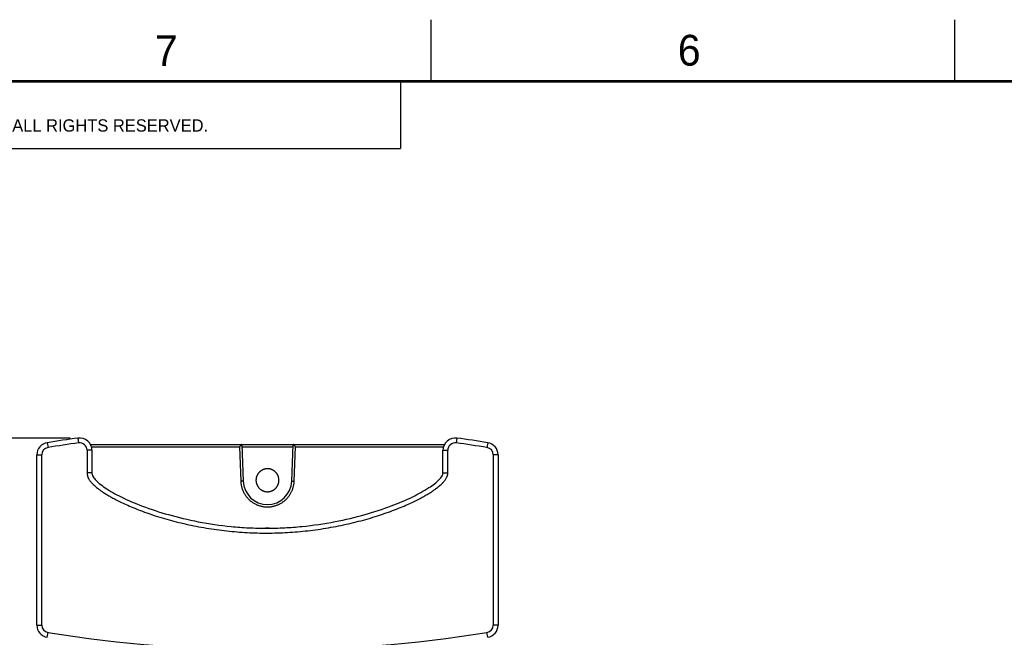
# Model space of a CAD drawing. Header units: inches. Extents: x 0 to 34, y 0 to 22.
# Tile 10 of 47: x 5.2 to 13.2, y 17 to 22. Entities that reach past the tile are written whole.
import ezdxf

# ---------------------------------------------------------------- set-up
doc = ezdxf.new("R2010")
doc.units = ezdxf.units.IN
doc.header["$LTSCALE"] = 1.87
doc.header["$MEASUREMENT"] = 0
doc.layers.get('0').update_dxf_attribs({"linetype": 'CONTINUOUS'})
doc.layers.add('DIMENSIONS', color=7, linetype='CONTINUOUS')
doc.styles.get("Standard").update_dxf_attribs({"font": 'txt', "width": 0.8})
doc.dimstyles.new('DIMSTYLE_1', dxfattribs={"dimtxt": 0.125, "dimasz": 0.1875, "dimexe": 0.18, "dimexo": 0.0625, "dimgap": 0.09, "dimtad": 0, "dimtih": 1, "dimtoh": 1, "dimdec": 3, "dimzin": 4, "dimdsep": 46, "dimtxsty": 'STANDARD', "dimblk": '_FILLED', "dimblk1": '_FILLED', "dimblk2": '_FILLED', "dimcen": 0.09, "dimadec": 0, "dimazin": 0, "dimtp": 0.01, "dimtm": 0.01, "dimtfac": 1, "dimtdec": 3, "dimtofl": 0, "dimtmove": 0, "dimatfit": 3, "dimldrblk": '_FILLED', "dimfxl": 1, "dimtolj": 1, "dimtzin": 4, "dimarcsym": 0})

# ---------------------------------------------------------------- blocks, each defined once
blk = doc.blocks.new('_FILLED')
at = {"color": 0, "linetype": 'BYBLOCK'}
blk.add_solid([(0, 0), (-1, 0.167), (-1, -0.167)], dxfattribs=at)
blk = doc.blocks.new('*D0')
at = {"layer": 'DIMENSIONS', "color": 2, "linetype": 'CONTINUOUS'}
for p, q in [((5.5689, 18.6028), (4.1647, 18.6028)), ((4.2897, 18.6028), (4.2897, 15.1795)), ((4.2897, 11.4302), (4.2897, 14.9295)), ((5.5479, 11.4302), (4.1647, 11.4302))]:
    blk.add_line(p, q, dxfattribs=at)
at = {"layer": 'DIMENSIONS', "color": 2, "linetype": 'CONTINUOUS', "xscale": 0.1875, "yscale": 0.1875, "zscale": 0.1875}
for p, rotation in [((4.2897, 18.6028), 90), ((4.2897, 11.4302), 270)]:
    blk.add_blockref('_FILLED', p, dxfattribs=dict(at, rotation=rotation))
at = {"layer": 'DIMENSIONS', "color": 2, "linetype": 'CONTINUOUS', "width": 0.8}
for s, p in [('7.173', (3.5772, 14.992)), ('[', (4.2022, 14.992)), ('182.19', (4.3022, 14.992)), (']', (4.9022, 14.992))]:
    blk.add_text(s, height=0.125, dxfattribs=at).set_placement(p)

msp = doc.modelspace()

# ---------------------------------------------------------------- linework, layer by layer
at = {"color": 2, "linetype": 'CONTINUOUS'}
for p, q in [((8.5, 21.5), (8.5, 22)), ((12.75, 21.5), (12.75, 22)), ((0.5, 21.5), (8.25, 21.5)), ((8.25, 21.5), (8.25, 20.9531)), ((0.5, 20.9531), (8.25, 20.9531))]:
    msp.add_line(p, q, dxfattribs=at)
at = {"color": 7, "linetype": 'CONTINUOUS'}
for p, q in [((5.3818, 18.5657), (5.388, 18.5269)), ((5.6314, 18.6028), (5.6367, 18.5639)), ((5.7326, 18.5519), (8.6074, 18.5519)), ((6.9612, 18.5519), (6.9731, 18.2529)), ((7.3668, 18.2529), (7.3786, 18.5519)), ((8.7086, 18.6028), (8.7032, 18.5639)), ((8.958, 18.5657), (8.9518, 18.5269)), ((5.7057, 18.5038), (5.7057, 18.3221)), ((5.745, 18.5038), (5.7057, 18.5038)), ((5.7408, 18.5323), (6.942, 18.5323)), ((5.745, 18.5038), (5.745, 18.3207)), ((6.942, 18.5323), (6.9531, 18.2525)), ((6.962, 18.5321), (7.3778, 18.5321)), ((7.3867, 18.2525), (7.3978, 18.5323)), ((7.3978, 18.5323), (8.5992, 18.5323)), ((8.595, 18.3207), (8.595, 18.5037)), ((8.595, 18.5037), (8.6343, 18.5037)), ((8.6343, 18.3207), (8.6343, 18.5037)), ((5.2976, 17.0843), (5.2976, 18.467)), ((5.2976, 18.467), (5.3369, 18.467)), ((5.3369, 17.0843), (5.3369, 18.467)), ((9.0029, 18.467), (9.0029, 17.0843)), ((9.0422, 18.467), (9.0029, 18.467)), ((9.0422, 18.467), (9.0422, 17.0843)), ((8.595, 18.3207), (8.6343, 18.3207)), ((7.1568, 17.8719), (7.1568, 17.8706)), ((7.181, 17.8719), (7.181, 17.8712)), ((5.2976, 17.0843), (5.3369, 17.0843)), ((9.0422, 17.0843), (9.0029, 17.0843)), ((5.3818, 16.9856), (5.388, 17.0244)), ((8.958, 16.9856), (8.9518, 17.0244))]:
    msp.add_line(p, q, dxfattribs=at)
at = {"color": 7, "linetype": 'CONTINUOUS', "const_width": 0.02}
msp.add_lwpolyline([(33.5, 21.5), (0.5, 21.5)], dxfattribs=at)
at = {"color": 7, "linetype": 'CONTINUOUS'}
for centre, radius, start, end in [((5.3976, 18.467), 0.1, 99.09287, 180), ((7.1699, 7.3933), 11.3146, 97.81511, 99.09287), ((7.1699, 7.3933), 11.2753, 97.81511, 99.09287), ((5.645, 18.5038), 0.1, 0, 97.81511), ((5.645, 18.5038), 0.0607, 0, 97.81511), ((8.695, 18.5037), 0.1, 82.18408, 180), ((8.695, 18.5037), 0.0607, 82.18408, 180), ((7.1699, 7.3933), 11.2753, 80.90713, 82.18408), ((7.1699, 7.3933), 11.3146, 80.90713, 82.18408), ((8.9422, 18.467), 0.1, 0, 80.90713), ((5.3976, 18.467), 0.0607, 99.09287, 180), ((8.9422, 18.467), 0.0607, 0, 80.90713), ((7.1699, 18.2607), 0.197, 182.2615, 357.73853), ((5.3976, 17.0843), 0.1, 180, 260.90699), ((5.3976, 17.0843), 0.0607, 180, 260.90699), ((8.9422, 17.0843), 0.0607, 279.09301, 360), ((8.9422, 17.0843), 0.1, 279.09301, 360), ((7.1699, 28.1578), 11.2751, 260.90699, 279.09301)]:
    msp.add_arc(centre, radius, start, end, dxfattribs=at)
for points, knots in [([(6.9612, 18.5519), (6.9612, 18.5519), (6.9611, 18.5519), (6.961, 18.5517), (6.9607, 18.5515), (6.9603, 18.5511), (6.9598, 18.5506), (6.9591, 18.5499), (6.9583, 18.5491), (6.9574, 18.5481), (6.9563, 18.547), (6.955, 18.5457), (6.9536, 18.5442), (6.952, 18.5426), (6.9502, 18.5407), (6.9483, 18.5388), (6.9463, 18.5367), (6.9442, 18.5345), (6.9427, 18.533), (6.942, 18.5323)], [0, 0, 0, 0, 0.002284, 0.010134, 0.023912, 0.043857, 0.070353, 0.103841, 0.144821, 0.193802, 0.251255, 0.317536, 0.392816, 0.476989, 0.569589, 0.669726, 0.776068, 0.886856, 1, 1, 1, 1]), ([(7.3978, 18.5323), (7.3971, 18.533), (7.3956, 18.5345), (7.3935, 18.5367), (7.3915, 18.5388), (7.3896, 18.5407), (7.3879, 18.5426), (7.3862, 18.5442), (7.3848, 18.5457), (7.3835, 18.547), (7.3824, 18.5481), (7.3815, 18.5491), (7.3807, 18.5499), (7.38, 18.5506), (7.3795, 18.5511), (7.3791, 18.5515), (7.3788, 18.5517), (7.3787, 18.5519), (7.3786, 18.5519), (7.3786, 18.5519)], [0, 0, 0, 0, 0.113144, 0.223932, 0.330274, 0.430411, 0.523011, 0.607184, 0.682464, 0.748745, 0.806198, 0.855179, 0.896159, 0.929647, 0.956143, 0.976088, 0.989866, 0.997716, 1, 1, 1, 1]), ([(5.7057, 18.3221), (5.7056, 18.3204), (5.7055, 18.3169), (5.7058, 18.3116), (5.7064, 18.3062), (5.7075, 18.3005), (5.709, 18.2946), (5.7111, 18.2884), (5.7137, 18.282), (5.7169, 18.2752), (5.7208, 18.2682), (5.7256, 18.2607), (5.7313, 18.2528), (5.7382, 18.2444), (5.7464, 18.2352), (5.7563, 18.2252), (5.7681, 18.2142), (5.7821, 18.2023), (5.7986, 18.1892), (5.818, 18.1751), (5.8408, 18.1598), (5.8672, 18.1431), (5.898, 18.1251), (5.934, 18.1056), (5.9757, 18.0846), (6.0239, 18.0621), (6.079, 18.0383), (6.1404, 18.014), (6.2071, 17.9898), (6.2781, 17.9663), (6.3527, 17.944), (6.4303, 17.9232), (6.5101, 17.9041), (6.5915, 17.887), (6.674, 17.8721), (6.757, 17.8595), (6.8401, 17.8492), (6.9231, 17.8412), (7.0055, 17.8356), (7.0874, 17.8323), (7.1687, 17.8314), (7.2501, 17.8327), (7.332, 17.8363), (7.4146, 17.8423), (7.4977, 17.8507), (7.581, 17.8614), (7.6643, 17.8745), (7.747, 17.8898), (7.8287, 17.9073), (7.9088, 17.9268), (7.9868, 17.9481), (8.0619, 17.9709), (8.1336, 17.995), (8.201, 18.0197), (8.2627, 18.0444), (8.3176, 18.0683), (8.3655, 18.0909), (8.4069, 18.1119), (8.4425, 18.1314), (8.4732, 18.1494), (8.4997, 18.166), (8.5226, 18.1812), (8.5422, 18.1953), (8.5588, 18.2083), (8.5728, 18.2203), (8.5845, 18.2313), (8.5944, 18.2413), (8.6026, 18.2505), (8.6095, 18.259), (8.6152, 18.267), (8.62, 18.2746), (8.6239, 18.2816), (8.627, 18.2881), (8.6295, 18.2941), (8.6313, 18.2998), (8.6327, 18.3052), (8.6336, 18.3105), (8.6342, 18.3157), (8.6343, 18.3191), (8.6343, 18.3207)], [0, 0, 0, 0, 0.001611, 0.003265, 0.004965, 0.00674, 0.008636, 0.010673, 0.012844, 0.015161, 0.017672, 0.020417, 0.023428, 0.026787, 0.030606, 0.034973, 0.039965, 0.04568, 0.052211, 0.059669, 0.06817, 0.077862, 0.088945, 0.101622, 0.116109, 0.132676, 0.15146, 0.172282, 0.194585, 0.217918, 0.242289, 0.267474, 0.293138, 0.319141, 0.345368, 0.371608, 0.397771, 0.42382, 0.449617, 0.475162, 0.500509, 0.525822, 0.551367, 0.577257, 0.603367, 0.629608, 0.655935, 0.682256, 0.708379, 0.734176, 0.759493, 0.784065, 0.807716, 0.830295, 0.851222, 0.869961, 0.886417, 0.900804, 0.913401, 0.924439, 0.934138, 0.942681, 0.950185, 0.956737, 0.962447, 0.967425, 0.971785, 0.975599, 0.978957, 0.982006, 0.984822, 0.987347, 0.989571, 0.991563, 0.993402, 0.995139, 0.996809, 0.998429, 1, 1, 1, 1]), ([(5.745, 18.3207), (5.7449, 18.3208), (5.7448, 18.3208), (5.7444, 18.3208), (5.7437, 18.3208), (5.7428, 18.3208), (5.7416, 18.3209), (5.7402, 18.3209), (5.7385, 18.321), (5.7366, 18.3211), (5.7345, 18.3212), (5.7322, 18.3213), (5.7298, 18.3213), (5.7271, 18.3214), (5.7243, 18.3215), (5.7214, 18.3216), (5.7184, 18.3217), (5.7153, 18.3218), (5.7121, 18.3219), (5.7089, 18.322), (5.7068, 18.3221), (5.7057, 18.3221)], [0, 0, 0, 0, 0.003415, 0.013636, 0.030595, 0.054176, 0.08422, 0.120525, 0.162843, 0.210887, 0.264329, 0.322805, 0.385912, 0.453219, 0.524263, 0.598562, 0.675597, 0.754836, 0.835726, 0.917694, 1, 1, 1, 1]), ([(5.745, 18.3207), (5.7443, 18.3123), (5.7505, 18.292), (5.7723, 18.2635), (5.8068, 18.2316), (5.8756, 18.1816), (5.9918, 18.1176), (6.1638, 18.0443), (6.3731, 17.9761), (6.614, 17.9193), (6.8328, 17.8874), (7.0187, 17.8734), (7.1636, 17.8698), (7.3084, 17.8736), (7.4944, 17.8878), (7.7133, 17.9199), (7.9547, 17.9769), (8.1649, 18.0453), (8.3386, 18.1186), (8.4698, 18.1903), (8.5504, 18.2489), (8.5865, 18.2922), (8.595, 18.3122), (8.595, 18.3207)], [0, 0, 0, 0, 0.008232, 0.019661, 0.034853, 0.053831, 0.102457, 0.163813, 0.235919, 0.31686, 0.404908, 0.451142, 0.498638, 0.546131, 0.59237, 0.680471, 0.761563, 0.833954, 0.895762, 0.945017, 0.979884, 0.991648, 1, 1, 1, 1]), ([(7.1699, 18.3539), (7.1679, 18.3539), (7.1638, 18.3538), (7.1577, 18.3532), (7.1517, 18.3522), (7.1458, 18.3508), (7.1399, 18.349), (7.1342, 18.3469), (7.1287, 18.3443), (7.1233, 18.3415), (7.1181, 18.3382), (7.1131, 18.3347), (7.1084, 18.3308), (7.104, 18.3266), (7.0998, 18.3222), (7.0959, 18.3175), (7.0924, 18.3125), (7.0891, 18.3073), (7.0863, 18.3019), (7.0837, 18.2964), (7.0816, 18.2907), (7.0798, 18.2848), (7.0784, 18.2789), (7.0774, 18.2729), (7.0768, 18.2668), (7.0766, 18.2607), (7.0768, 18.2546), (7.0774, 18.2485), (7.0784, 18.2425), (7.0798, 18.2366), (7.0816, 18.2307), (7.0837, 18.225), (7.0863, 18.2194), (7.0891, 18.2141), (7.0924, 18.2089), (7.0959, 18.2039), (7.0998, 18.1992), (7.104, 18.1947), (7.1084, 18.1906), (7.1131, 18.1867), (7.1181, 18.1831), (7.1233, 18.1799), (7.1287, 18.177), (7.1342, 18.1745), (7.1399, 18.1724), (7.1458, 18.1706), (7.1517, 18.1692), (7.1577, 18.1682), (7.1638, 18.1676), (7.1679, 18.1675), (7.1699, 18.1675)], [0, 0, 0, 0, 0.020833, 0.041666, 0.062499, 0.083331, 0.104164, 0.124997, 0.14583, 0.166663, 0.187497, 0.20833, 0.229163, 0.249996, 0.270829, 0.291662, 0.312496, 0.33333, 0.354164, 0.374998, 0.395831, 0.416665, 0.437498, 0.458332, 0.479166, 0.5, 0.520834, 0.541668, 0.562502, 0.583335, 0.604169, 0.625002, 0.645836, 0.66667, 0.687504, 0.708338, 0.729171, 0.750004, 0.770837, 0.79167, 0.812503, 0.833337, 0.85417, 0.875003, 0.895836, 0.916669, 0.937501, 0.958334, 0.979167, 1, 1, 1, 1]), ([(7.1699, 18.1675), (7.1719, 18.1675), (7.176, 18.1676), (7.1821, 18.1682), (7.1881, 18.1692), (7.194, 18.1706), (7.1999, 18.1724), (7.2056, 18.1745), (7.2112, 18.177), (7.2165, 18.1799), (7.2217, 18.1831), (7.2267, 18.1867), (7.2314, 18.1906), (7.2358, 18.1947), (7.24, 18.1992), (7.2439, 18.2039), (7.2474, 18.2089), (7.2507, 18.2141), (7.2535, 18.2194), (7.2561, 18.225), (7.2582, 18.2307), (7.26, 18.2366), (7.2614, 18.2425), (7.2624, 18.2485), (7.263, 18.2546), (7.2632, 18.2607), (7.263, 18.2668), (7.2624, 18.2729), (7.2614, 18.2789), (7.26, 18.2848), (7.2582, 18.2907), (7.2561, 18.2964), (7.2535, 18.3019), (7.2507, 18.3073), (7.2474, 18.3125), (7.2439, 18.3175), (7.24, 18.3222), (7.2358, 18.3266), (7.2314, 18.3308), (7.2267, 18.3347), (7.2217, 18.3382), (7.2165, 18.3415), (7.2112, 18.3443), (7.2056, 18.3469), (7.1999, 18.349), (7.194, 18.3508), (7.1881, 18.3522), (7.1821, 18.3532), (7.176, 18.3538), (7.1719, 18.3539), (7.1699, 18.3539)], [0, 0, 0, 0, 0.020833, 0.041666, 0.062499, 0.083331, 0.104164, 0.124997, 0.14583, 0.166663, 0.187497, 0.20833, 0.229163, 0.249996, 0.270829, 0.291662, 0.312496, 0.33333, 0.354164, 0.374998, 0.395831, 0.416665, 0.437498, 0.458332, 0.479166, 0.5, 0.520834, 0.541668, 0.562502, 0.583335, 0.604169, 0.625002, 0.645836, 0.66667, 0.687504, 0.708338, 0.729171, 0.750004, 0.770837, 0.79167, 0.812503, 0.833337, 0.85417, 0.875003, 0.895836, 0.916669, 0.937501, 0.958334, 0.979167, 1, 1, 1, 1]), ([(6.9731, 18.2529), (6.973, 18.2529), (6.9729, 18.2529), (6.9727, 18.253), (6.9722, 18.253), (6.9716, 18.253), (6.9709, 18.253), (6.97, 18.253), (6.969, 18.2529), (6.9678, 18.2529), (6.9665, 18.2529), (6.9651, 18.2529), (6.9636, 18.2528), (6.9619, 18.2528), (6.9603, 18.2527), (6.9585, 18.2527), (6.9567, 18.2526), (6.9549, 18.2525), (6.9537, 18.2525), (6.9531, 18.2525)], [0, 0, 0, 0, 0.004556, 0.017406, 0.038595, 0.067965, 0.105275, 0.150209, 0.202387, 0.261366, 0.326643, 0.397664, 0.473823, 0.554471, 0.638922, 0.726455, 0.816325, 0.907767, 1, 1, 1, 1]), ([(6.9531, 18.2525), (6.9532, 18.2486), (6.9537, 18.2408), (6.9551, 18.2292), (6.9571, 18.2178), (6.9598, 18.2064), (6.963, 18.1952), (6.9669, 18.1842), (6.9713, 18.1734), (6.9763, 18.1628), (6.9818, 18.1526), (6.9879, 18.1426), (6.9945, 18.133), (7.0017, 18.1238), (7.0093, 18.1149), (7.0174, 18.1065), (7.0259, 18.0986), (7.0348, 18.0911), (7.0441, 18.0841), (7.0538, 18.0776), (7.0638, 18.0716), (7.0742, 18.0662), (7.0848, 18.0613), (7.0956, 18.057), (7.1067, 18.0533), (7.1179, 18.0502), (7.1293, 18.0477), (7.1408, 18.0459), (7.1524, 18.0446), (7.1641, 18.044), (7.1757, 18.044), (7.1874, 18.0446), (7.199, 18.0459), (7.2105, 18.0477), (7.2219, 18.0502), (7.2331, 18.0533), (7.2442, 18.057), (7.255, 18.0613), (7.2656, 18.0662), (7.276, 18.0716), (7.286, 18.0776), (7.2957, 18.0841), (7.305, 18.0911), (7.3139, 18.0986), (7.3224, 18.1065), (7.3305, 18.1149), (7.3381, 18.1238), (7.3453, 18.133), (7.3519, 18.1426), (7.358, 18.1526), (7.3635, 18.1628), (7.3685, 18.1734), (7.373, 18.1842), (7.3768, 18.1952), (7.38, 18.2064), (7.3827, 18.2178), (7.3847, 18.2292), (7.3861, 18.2408), (7.3866, 18.2486), (7.3867, 18.2525)], [0, 0, 0, 0, 0.017526, 0.035073, 0.052618, 0.070163, 0.087714, 0.10526, 0.122804, 0.140357, 0.157898, 0.17544, 0.192993, 0.210532, 0.228072, 0.245625, 0.263167, 0.2807, 0.298253, 0.3158, 0.333332, 0.350878, 0.368431, 0.385965, 0.403503, 0.42106, 0.438599, 0.456131, 0.473688, 0.491234, 0.508765, 0.526312, 0.543868, 0.5614, 0.578939, 0.596495, 0.614033, 0.631568, 0.64912, 0.666665, 0.684197, 0.701745, 0.719297, 0.73683, 0.754373, 0.771925, 0.789464, 0.807005, 0.824557, 0.842099, 0.859641, 0.877194, 0.894737, 0.912284, 0.929834, 0.947379, 0.964924, 0.982473, 1, 1, 1, 1]), ([(7.3668, 18.2529), (7.3668, 18.2529), (7.3669, 18.2529), (7.3671, 18.253), (7.3676, 18.253), (7.3682, 18.253), (7.3689, 18.253), (7.3698, 18.253), (7.3708, 18.2529), (7.372, 18.2529), (7.3733, 18.2529), (7.3747, 18.2529), (7.3762, 18.2528), (7.3779, 18.2528), (7.3795, 18.2527), (7.3813, 18.2527), (7.3831, 18.2526), (7.3849, 18.2525), (7.3861, 18.2525), (7.3867, 18.2525)], [0, 0, 0, 0, 0.004556, 0.017406, 0.038595, 0.067965, 0.105275, 0.150209, 0.202387, 0.261366, 0.326643, 0.397664, 0.473823, 0.554471, 0.638922, 0.726455, 0.816325, 0.907767, 1, 1, 1, 1]), ([(7.1568, 17.8719), (7.1566, 17.8719), (7.1563, 17.8719), (7.1559, 17.8717), (7.1555, 17.8716), (7.1552, 17.8714), (7.1551, 17.8713)], [0, 0, 0, 0, 0.254163, 0.493325, 0.732939, 1, 1, 1, 1]), ([(7.181, 17.8719), (7.1783, 17.8719), (7.1729, 17.8719), (7.1649, 17.8719), (7.1595, 17.8719), (7.1568, 17.8719)], [0, 0, 0, 0, 0.333345, 0.666678, 1, 1, 1, 1]), ([(7.1827, 17.8714), (7.1826, 17.8715), (7.1823, 17.8716), (7.1819, 17.8718), (7.1814, 17.8719), (7.1812, 17.8719), (7.181, 17.8719)], [0, 0, 0, 0, 0.270631, 0.529288, 0.770612, 1, 1, 1, 1]), ([(7.1829, 17.8712), (7.1829, 17.8713), (7.1828, 17.8713), (7.1827, 17.8714), (7.1827, 17.8714)], [0, 0, 0, 0, 0.853727, 1, 1, 1, 1])]:
    msp.add_open_spline(points, degree=3, knots=knots, dxfattribs=at)
msp.add_open_spline([(7.1551, 17.8713), (7.155, 17.8713), (7.1549, 17.8712), (7.1548, 17.8711)], degree=3, dxfattribs=at)

# ---------------------------------------------------------------- texts
at = {"color": 2, "linetype": 'CONTINUOUS'}
for s, height, p in [('7', 0.25, (6.2556, 21.6243)), ('6', 0.25, (10.5012, 21.6272)), ('NATIONAL INSTRUMENTS CORPORATION AND ITS LICENSORS.  ALL RIGHTS RESERVED.', 0.1, (0.9071, 21.0911))]:
    msp.add_text(s, height=height, dxfattribs=at).set_placement(p)

# ---------------------------------------------------------------- dimensions: what is measured, and where the dimension line sits
at = {"layer": 'DIMENSIONS', "color": 2, "linetype": 'CONTINUOUS'}
dim = msp.add_linear_dim(base=(4.2897, 11.4302), p1=(5.5689, 18.6028), p2=(5.5479, 11.4302), angle=270, dimstyle='DIMSTYLE_1', dxfattribs=at)
dim.commit()
dim.dimension.update_dxf_attribs({"geometry": '*D0', "text_midpoint": (4.2897, 15.0545), "dimtype": 160})

doc.saveas('drawing.dxf')
